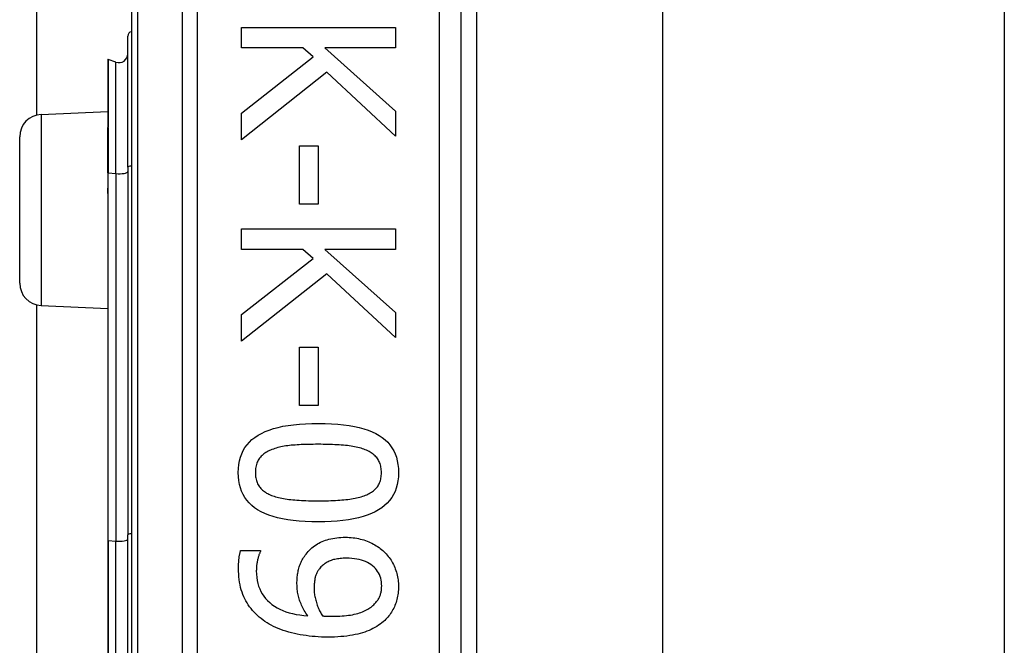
# Model space of a CAD drawing. Header units: inches. Extents: x 2.8 to 89.6, y 4.6 to 48.7.
# Tile 52 of 75: x 17.839 to 18.72, y 30.48 to 31.04. Entities that reach past the tile are written whole.
import ezdxf

# ---------------------------------------------------------------- set-up
doc = ezdxf.new("R2010")
doc.units = ezdxf.units.IN
doc.header["$MEASUREMENT"] = 0
doc.layers.add('Visible Edges(ANSI)', color=7, linetype='Continuous', lineweight=25)
doc.layers.add('Visible Tangent Edges(ANSI)', color=7, linetype='Continuous', lineweight=25)

msp = doc.modelspace()

# ---------------------------------------------------------------- linework, layer by layer
at = {"layer": 'Visible Edges(ANSI)'}
for p, q in [((17.85397, 30.95483), (17.85397, 33.95149)), ((17.93861, 31.46098), (17.93861, 29.57879)), ((18.23388, 29.76989), (18.23388, 31.26989)), ((18.24767, 31.14794), (18.24767, 29.89184)), ((18.41411, 31.13539), (18.41411, 29.90439)), ((18.72011, 31.13539), (18.72011, 29.90439)), ((18.03717, 31.03316), (18.17497, 31.03316)), ((18.03717, 31.01484), (18.03717, 31.03316)), ((18.17497, 31.03316), (18.17497, 31.01484)), ((17.93535, 30.90811), (17.93535, 31.02545)), ((18.09222, 31.01484), (18.03717, 31.01484)), ((18.10127, 31.0068), (18.09222, 31.01484)), ((18.11165, 31.01484), (18.17497, 30.95834)), ((18.17497, 31.01484), (18.11165, 31.01484)), ((17.91743, 31.0043), (17.91743, 30.9436)), ((17.92479, 31.00218), (17.91796, 31.00467)), ((18.03717, 30.95644), (18.10127, 31.0068)), ((18.11344, 30.99307), (18.03717, 30.93266)), ((18.17497, 30.93601), (18.11344, 30.99307)), ((18.17497, 30.95834), (18.17497, 30.93601)), ((17.85773, 30.95536), (17.91743, 30.95796)), ((18.03717, 30.93266), (18.03717, 30.95644)), ((17.91743, 30.9436), (17.91743, 30.94299)), ((17.91743, 30.90298), (17.91743, 30.94299)), ((17.83861, 30.8044), (17.83861, 30.93538)), ((18.0891, 30.9273), (18.10585, 30.9273)), ((18.0891, 30.87515), (18.0891, 30.9273)), ((18.10585, 30.9273), (18.10585, 30.87515)), ((17.93535, 30.90811), (17.93535, 30.57924)), ((17.91743, 30.90298), (17.91743, 30.89018)), ((17.91743, 30.89018), (17.91743, 30.88448)), ((17.91743, 30.88448), (17.91743, 30.57405)), ((18.10585, 30.87515), (18.0891, 30.87515)), ((18.03717, 30.85293), (18.17497, 30.85293)), ((18.03717, 30.83462), (18.03717, 30.85293)), ((18.17497, 30.85293), (18.17497, 30.83462)), ((18.09222, 30.83462), (18.03717, 30.83462)), ((18.03717, 30.77622), (18.10127, 30.82658)), ((18.10127, 30.82658), (18.09222, 30.83462)), ((18.11165, 30.83462), (18.17497, 30.77811)), ((18.17497, 30.83462), (18.11165, 30.83462)), ((18.11344, 30.81284), (18.03717, 30.75243)), ((18.17497, 30.75578), (18.11344, 30.81284)), ((17.85397, 30.25483), (17.85397, 30.78495)), ((17.85773, 30.78442), (17.91743, 30.78181)), ((18.03717, 30.75243), (18.03717, 30.77622)), ((18.17497, 30.77811), (18.17497, 30.75578)), ((18.0891, 30.74707), (18.10585, 30.74707)), ((18.0891, 30.69492), (18.0891, 30.74707)), ((18.10585, 30.74707), (18.10585, 30.69492)), ((18.10585, 30.69492), (18.0891, 30.69492)), ((17.93535, 30.46053), (17.93535, 30.57924)), ((17.91743, 30.57405), (17.91743, 30.46573)), ((18.03639, 30.56506), (18.05415, 30.56506)), ((18.05415, 30.56506), (18.05415, 30.56416))]:
    msp.add_line(p, q, dxfattribs=at)
at = {"layer": 'Visible Edges(ANSI)', "flags": 128}
for points in [[(18.03427, 30.63485), (18.03439, 30.63856), (18.03476, 30.6421), (18.03537, 30.64548), (18.03624, 30.64869), (18.03734, 30.65173), (18.03869, 30.6546), (18.04029, 30.6573), (18.04213, 30.65984), (18.04422, 30.6622), (18.04656, 30.6644), (18.04914, 30.66643), (18.05197, 30.66829), (18.05505, 30.66999), (18.05838, 30.67155), (18.06198, 30.67296), (18.06583, 30.67422), (18.06994, 30.67533), (18.07431, 30.67629), (18.07894, 30.6771), (18.08383, 30.67777), (18.08897, 30.67829), (18.09438, 30.67866), (18.10004, 30.67888), (18.10596, 30.67895)], [(18.10596, 30.67895), (18.11203, 30.67888), (18.11783, 30.67866), (18.12335, 30.67828), (18.12859, 30.67776), (18.13356, 30.67708), (18.13824, 30.67626), (18.14265, 30.67529), (18.14678, 30.67417), (18.15063, 30.67289), (18.1542, 30.67147), (18.15749, 30.6699), (18.16051, 30.66818), (18.16326, 30.6663), (18.16578, 30.66426), (18.16805, 30.66206), (18.17009, 30.65969), (18.17189, 30.65715), (18.17345, 30.65446), (18.17476, 30.6516), (18.17584, 30.64858), (18.17668, 30.64539), (18.17728, 30.64204), (18.17764, 30.63852), (18.17776, 30.63485)], [(18.10596, 30.6602), (18.10357, 30.66019), (18.10125, 30.66017), (18.099, 30.66014), (18.09681, 30.6601), (18.09469, 30.66004), (18.09264, 30.65997), (18.09066, 30.65989), (18.08874, 30.6598), (18.08688, 30.65969), (18.0851, 30.65957), (18.08338, 30.65944), (18.08173, 30.6593), (18.08012, 30.65914), (18.07855, 30.65895), (18.077, 30.65873), (18.07549, 30.65848), (18.074, 30.65821), (18.07254, 30.65791), (18.07111, 30.65758), (18.06972, 30.65722), (18.06835, 30.65683), (18.06701, 30.65642), (18.0657, 30.65598), (18.06442, 30.65551)], [(18.14794, 30.65539), (18.14675, 30.65585), (18.1455, 30.65627), (18.1442, 30.65668), (18.14284, 30.65706), (18.14144, 30.65741), (18.13999, 30.65774), (18.13848, 30.65804), (18.13693, 30.65832), (18.13532, 30.65858), (18.13366, 30.65881), (18.13195, 30.65901), (18.13019, 30.65919), (18.12838, 30.65935), (18.12654, 30.6595), (18.12465, 30.65963), (18.12273, 30.65975), (18.12077, 30.65985), (18.11877, 30.65994), (18.11673, 30.66002), (18.11466, 30.66008), (18.11254, 30.66013), (18.11038, 30.66017), (18.10819, 30.66019), (18.10596, 30.6602)], [(18.06442, 30.65551), (18.06325, 30.65504), (18.06213, 30.65455), (18.06105, 30.65402), (18.06002, 30.65346), (18.05903, 30.65287), (18.0581, 30.65225), (18.0572, 30.6516), (18.05635, 30.65091), (18.05555, 30.6502), (18.05479, 30.64945), (18.05408, 30.64867), (18.05342, 30.64786), (18.0528, 30.64701), (18.05224, 30.64611), (18.05173, 30.64518), (18.05128, 30.6442), (18.05088, 30.64318), (18.05053, 30.64212), (18.05024, 30.64101), (18.04999, 30.63987), (18.04981, 30.63868), (18.04967, 30.63744), (18.04959, 30.63617), (18.04957, 30.63485)], [(18.16246, 30.63485), (18.16244, 30.63611), (18.16236, 30.63734), (18.16223, 30.63853), (18.16206, 30.63968), (18.16183, 30.64079), (18.16155, 30.64187), (18.16123, 30.64291), (18.16085, 30.6439), (18.16042, 30.64487), (18.15994, 30.64579), (18.15941, 30.64667), (18.15883, 30.64752), (18.1582, 30.64833), (18.15752, 30.64912), (18.15679, 30.64988), (18.15601, 30.6506), (18.15518, 30.6513), (18.1543, 30.65197), (18.15336, 30.65262), (18.15238, 30.65323), (18.15135, 30.65381), (18.15026, 30.65437), (18.14913, 30.6549), (18.14794, 30.65539)], [(18.10607, 30.59085), (18.10003, 30.59093), (18.09426, 30.59115), (18.08876, 30.59152), (18.08354, 30.59205), (18.0786, 30.59272), (18.07392, 30.59354), (18.06952, 30.59452), (18.0654, 30.59564), (18.06155, 30.59691), (18.05797, 30.59833), (18.05466, 30.59991), (18.05163, 30.60163), (18.04886, 30.6035), (18.04633, 30.60554), (18.04404, 30.60774), (18.04199, 30.61011), (18.04018, 30.61263), (18.03861, 30.61532), (18.03728, 30.61817), (18.0362, 30.62118), (18.03535, 30.62435), (18.03475, 30.62769), (18.03439, 30.63119), (18.03427, 30.63485)], [(18.04957, 30.63485), (18.04959, 30.6336), (18.04967, 30.63239), (18.04979, 30.63121), (18.04997, 30.63008), (18.0502, 30.62897), (18.05047, 30.62791), (18.0508, 30.62688), (18.05118, 30.62589), (18.05161, 30.62493), (18.05209, 30.62401), (18.05262, 30.62313), (18.0532, 30.62228), (18.05383, 30.62147), (18.05451, 30.62069), (18.05524, 30.61994), (18.05602, 30.61921), (18.05685, 30.61852), (18.05773, 30.61786), (18.05866, 30.61723), (18.05965, 30.61663), (18.06068, 30.61606), (18.06176, 30.61551), (18.0629, 30.615), (18.06408, 30.61452)], [(18.17776, 30.63485), (18.17763, 30.63115), (18.17726, 30.62762), (18.17664, 30.62426), (18.17577, 30.62107), (18.17466, 30.61804), (18.17329, 30.61518), (18.17168, 30.61249), (18.16982, 30.60996), (18.16771, 30.6076), (18.16535, 30.6054), (18.16275, 30.60338), (18.15989, 30.60151), (18.15679, 30.59981), (18.15343, 30.59826), (18.14983, 30.59685), (18.14597, 30.59559), (18.14186, 30.59448), (18.1375, 30.59352), (18.13289, 30.5927), (18.12803, 30.59204), (18.12292, 30.59152), (18.11755, 30.59115), (18.11194, 30.59092), (18.10607, 30.59085)], [(18.14817, 30.61464), (18.14932, 30.61512), (18.15042, 30.61562), (18.15147, 30.61616), (18.15248, 30.61673), (18.15344, 30.61732), (18.15435, 30.61794), (18.15522, 30.6186), (18.15603, 30.61928), (18.1568, 30.61999), (18.15753, 30.62072), (18.1582, 30.62149), (18.15883, 30.62228), (18.15941, 30.62311), (18.15994, 30.62398), (18.16042, 30.62489), (18.16085, 30.62584), (18.16123, 30.62683), (18.16155, 30.62785), (18.16183, 30.62892), (18.16206, 30.63003), (18.16223, 30.63117), (18.16236, 30.63236), (18.16244, 30.63358), (18.16246, 30.63485)], [(18.06408, 30.61452), (18.06524, 30.61409), (18.06646, 30.61367), (18.06772, 30.61328), (18.06903, 30.61291), (18.0704, 30.61256), (18.07182, 30.61223), (18.07328, 30.61193), (18.0748, 30.61165), (18.07637, 30.61138), (18.07799, 30.61114), (18.07967, 30.61092), (18.08139, 30.61073), (18.08317, 30.61055), (18.08499, 30.61039), (18.08687, 30.61024), (18.0888, 30.61011), (18.09078, 30.60999), (18.09281, 30.60989), (18.09489, 30.6098), (18.09702, 30.60973), (18.09921, 30.60968), (18.10144, 30.60964), (18.10373, 30.60962), (18.10607, 30.60961)], [(18.10607, 30.60961), (18.10841, 30.60962), (18.11069, 30.60964), (18.11293, 30.60968), (18.11511, 30.60973), (18.11724, 30.6098), (18.11932, 30.60989), (18.12134, 30.60999), (18.12332, 30.61011), (18.12524, 30.61024), (18.12711, 30.61039), (18.12893, 30.61055), (18.13069, 30.61073), (18.13241, 30.61093), (18.13408, 30.61115), (18.1357, 30.61139), (18.13727, 30.61166), (18.1388, 30.61195), (18.14028, 30.61226), (18.14171, 30.6126), (18.1431, 30.61296), (18.14444, 30.61334), (18.14573, 30.61375), (18.14697, 30.61418), (18.14817, 30.61464)], [(18.09501, 30.56204), (18.09598, 30.56324), (18.097, 30.5644), (18.09805, 30.5655), (18.09914, 30.56656), (18.10027, 30.56756), (18.10145, 30.56852), (18.10267, 30.56942), (18.10392, 30.57028), (18.10522, 30.57109), (18.10656, 30.57184), (18.10794, 30.57255), (18.10936, 30.57321), (18.11083, 30.57381), (18.11235, 30.57437), (18.11391, 30.57487), (18.11552, 30.57532), (18.11719, 30.57571), (18.1189, 30.57606), (18.12066, 30.57635), (18.12247, 30.57658), (18.12432, 30.57677), (18.12623, 30.5769), (18.12819, 30.57698), (18.13019, 30.577)], [(18.13019, 30.577), (18.13194, 30.57698), (18.13368, 30.57691), (18.13538, 30.57679), (18.13706, 30.57662), (18.13872, 30.5764), (18.14035, 30.57614), (18.14196, 30.57583), (18.14354, 30.57547), (18.1451, 30.57506), (18.14663, 30.5746), (18.14814, 30.5741), (18.14962, 30.57354), (18.15107, 30.57295), (18.15249, 30.57232), (18.15388, 30.57165), (18.15523, 30.57095), (18.15654, 30.57021), (18.15783, 30.56944), (18.15907, 30.56863), (18.16029, 30.56779), (18.16147, 30.56691), (18.16262, 30.56599), (18.16373, 30.56504), (18.16481, 30.56405)], [(18.03449, 30.54942), (18.03449, 30.55004), (18.0345, 30.55067), (18.03452, 30.5513), (18.03454, 30.55194), (18.03456, 30.55258), (18.03459, 30.55323), (18.03462, 30.55389), (18.03467, 30.55456), (18.03471, 30.55523), (18.03476, 30.55591), (18.03482, 30.5566), (18.03488, 30.5573), (18.03495, 30.55799), (18.03503, 30.55867), (18.03512, 30.55935), (18.03522, 30.56002), (18.03533, 30.56068), (18.03546, 30.56133), (18.03559, 30.56197), (18.03573, 30.56261), (18.03588, 30.56323), (18.03604, 30.56385), (18.03621, 30.56446), (18.03639, 30.56506)], [(18.05415, 30.56416), (18.05392, 30.56375), (18.0537, 30.56331), (18.05349, 30.56283), (18.05327, 30.56231), (18.05306, 30.56176), (18.05285, 30.56118), (18.05264, 30.56055), (18.05243, 30.55989), (18.05223, 30.5592), (18.05203, 30.55847), (18.05183, 30.55771), (18.05163, 30.5569), (18.05145, 30.55608), (18.05127, 30.55526), (18.05112, 30.55444), (18.05098, 30.55362), (18.05086, 30.55279), (18.05075, 30.55196), (18.05066, 30.55113), (18.05059, 30.5503), (18.05053, 30.54947), (18.05049, 30.54864), (18.05047, 30.5478), (18.05046, 30.54697)], [(18.08686, 30.53546), (18.08687, 30.53672), (18.08691, 30.53796), (18.08697, 30.53918), (18.08705, 30.54038), (18.08715, 30.54157), (18.08728, 30.54274), (18.08743, 30.54389), (18.08761, 30.54502), (18.08781, 30.54613), (18.08803, 30.54723), (18.08827, 30.54831), (18.08854, 30.54937), (18.08884, 30.55042), (18.08918, 30.55147), (18.08957, 30.55253), (18.09, 30.55358), (18.09048, 30.55463), (18.09099, 30.55569), (18.09156, 30.55675), (18.09216, 30.5578), (18.09281, 30.55886), (18.0935, 30.55992), (18.09424, 30.56098), (18.09501, 30.56204)], [(18.16481, 30.56405), (18.16581, 30.56308), (18.16678, 30.56208), (18.16771, 30.56104), (18.1686, 30.55996), (18.16945, 30.55885), (18.17026, 30.5577), (18.17104, 30.55651), (18.17178, 30.55529), (18.17248, 30.55403), (18.17314, 30.55274), (18.17377, 30.55141), (18.17435, 30.55004), (18.1749, 30.54865), (18.17539, 30.54726), (18.17584, 30.54587), (18.17625, 30.54447), (18.1766, 30.54308), (18.17691, 30.54168), (18.17717, 30.54027), (18.17738, 30.53887), (18.17755, 30.53746), (18.17766, 30.53606), (18.17774, 30.53464), (18.17776, 30.53323)], [(18.13097, 30.55824), (18.12954, 30.55823), (18.12815, 30.55818), (18.12681, 30.5581), (18.12551, 30.558), (18.12425, 30.55786), (18.12303, 30.55769), (18.12185, 30.55748), (18.12072, 30.55725), (18.11963, 30.55699), (18.11859, 30.55669), (18.11758, 30.55637), (18.11662, 30.55601), (18.11569, 30.55562), (18.11479, 30.55519), (18.1139, 30.55473), (18.11304, 30.55422), (18.1122, 30.55368), (18.11139, 30.55311), (18.11059, 30.55249), (18.10982, 30.55184), (18.10907, 30.55115), (18.10835, 30.55043), (18.10764, 30.54966), (18.10696, 30.54886)], [(18.16268, 30.53334), (18.16263, 30.53521), (18.16246, 30.53701), (18.16217, 30.53875), (18.16178, 30.54042), (18.16127, 30.54203), (18.16065, 30.54357), (18.15991, 30.54505), (18.15906, 30.54647), (18.1581, 30.54782), (18.15702, 30.54911), (18.15583, 30.55033), (18.15453, 30.55149), (18.15312, 30.55257), (18.15161, 30.55355), (18.15, 30.55444), (18.14829, 30.55524), (18.14648, 30.55595), (18.14457, 30.55656), (18.14255, 30.55707), (18.14044, 30.55749), (18.13822, 30.55782), (18.13591, 30.55806), (18.13349, 30.5582), (18.13097, 30.55824)], [(18.05649, 30.50286), (18.05474, 30.5042), (18.05306, 30.50559), (18.05145, 30.50702), (18.04991, 30.5085), (18.04844, 30.51003), (18.04704, 30.5116), (18.04571, 30.51321), (18.04445, 30.51487), (18.04327, 30.51657), (18.04215, 30.51832), (18.04111, 30.52011), (18.04013, 30.52195), (18.03923, 30.52385), (18.03841, 30.52582), (18.03766, 30.52786), (18.037, 30.52997), (18.03641, 30.53215), (18.0359, 30.5344), (18.03547, 30.53673), (18.03512, 30.53912), (18.03484, 30.54159), (18.03465, 30.54413), (18.03453, 30.54674), (18.03449, 30.54942)], [(18.05046, 30.54697), (18.05054, 30.54401), (18.05079, 30.54115), (18.05121, 30.53841), (18.05179, 30.53577), (18.05253, 30.53324), (18.05345, 30.53082), (18.05453, 30.5285), (18.05577, 30.5263), (18.05718, 30.5242), (18.05876, 30.52221), (18.0605, 30.52032), (18.06241, 30.51855), (18.06447, 30.51689), (18.06667, 30.51535), (18.06902, 30.51394), (18.0715, 30.51265), (18.07413, 30.51148), (18.0769, 30.51044), (18.07981, 30.50952), (18.08286, 30.50872), (18.08605, 30.50805), (18.08938, 30.5075), (18.09285, 30.50707), (18.09647, 30.50677)], [(18.10696, 30.54886), (18.10649, 30.54826), (18.10605, 30.54765), (18.10563, 30.54703), (18.10524, 30.54639), (18.10488, 30.54574), (18.10455, 30.54508), (18.10424, 30.54441), (18.10396, 30.54373), (18.10371, 30.54303), (18.10348, 30.54233), (18.10328, 30.54161), (18.10311, 30.54088), (18.10296, 30.54014), (18.10282, 30.53939), (18.1027, 30.53863), (18.10258, 30.53786), (18.10248, 30.53708), (18.1024, 30.53629), (18.10233, 30.53549), (18.10227, 30.53468), (18.10222, 30.53386), (18.10219, 30.53303), (18.10217, 30.53218), (18.10216, 30.53133)], [(18.09647, 30.50677), (18.09565, 30.50799), (18.09487, 30.5092), (18.09412, 30.51041), (18.09342, 30.51161), (18.09275, 30.51279), (18.09213, 30.51397), (18.09153, 30.51514), (18.09098, 30.5163), (18.09047, 30.51744), (18.08999, 30.51858), (18.08955, 30.51972), (18.08915, 30.52084), (18.08879, 30.52196), (18.08845, 30.5231), (18.08815, 30.52426), (18.08788, 30.52544), (18.08764, 30.52663), (18.08744, 30.52784), (18.08726, 30.52907), (18.08712, 30.53032), (18.08701, 30.53158), (18.08693, 30.53286), (18.08688, 30.53415), (18.08686, 30.53546)], [(18.10216, 30.53133), (18.10218, 30.53034), (18.10222, 30.52934), (18.10229, 30.52832), (18.10239, 30.52729), (18.10252, 30.52625), (18.10268, 30.52519), (18.10286, 30.52412), (18.10308, 30.52305), (18.10332, 30.52195), (18.1036, 30.52085), (18.1039, 30.51973), (18.10423, 30.5186), (18.10458, 30.51748), (18.10495, 30.51638), (18.10535, 30.5153), (18.10576, 30.51425), (18.10619, 30.51322), (18.10664, 30.51221), (18.10711, 30.51123), (18.1076, 30.51027), (18.10811, 30.50933), (18.10864, 30.50841), (18.10919, 30.50752), (18.10975, 30.50665)], [(18.15487, 30.51603), (18.15559, 30.51671), (18.15628, 30.51738), (18.15693, 30.51806), (18.15753, 30.51873), (18.1581, 30.51941), (18.15864, 30.5201), (18.15913, 30.52078), (18.15958, 30.52147), (18.16, 30.52216), (18.16037, 30.52285), (18.16071, 30.52355), (18.16101, 30.52424), (18.16128, 30.52495), (18.16152, 30.52566), (18.16174, 30.52638), (18.16194, 30.52711), (18.16211, 30.52786), (18.16227, 30.52861), (18.16239, 30.52937), (18.1625, 30.53015), (18.16258, 30.53093), (18.16264, 30.53173), (18.16267, 30.53253), (18.16268, 30.53334)], [(18.17776, 30.53323), (18.17774, 30.53166), (18.17767, 30.53012), (18.17756, 30.5286), (18.17741, 30.5271), (18.17721, 30.52563), (18.17696, 30.52419), (18.17668, 30.52277), (18.17634, 30.52137), (18.17597, 30.52), (18.17555, 30.51865), (18.17508, 30.51733), (18.17458, 30.51603), (18.17403, 30.51476), (18.17344, 30.51352), (18.17281, 30.51231), (18.17214, 30.51112), (18.17143, 30.50996), (18.17068, 30.50883), (18.16989, 30.50773), (18.16907, 30.50665), (18.1682, 30.50561), (18.16729, 30.50459), (18.16635, 30.5036), (18.16536, 30.50264)], [(18.11846, 30.50632), (18.12076, 30.50634), (18.12297, 30.50639), (18.12512, 30.50648), (18.1272, 30.50661), (18.1292, 30.50677), (18.13114, 30.50696), (18.133, 30.50719), (18.13479, 30.50746), (18.13651, 30.50776), (18.13816, 30.5081), (18.13974, 30.50848), (18.14124, 30.50889), (18.14269, 30.50933), (18.14407, 30.5098), (18.1454, 30.5103), (18.14668, 30.51082), (18.1479, 30.51138), (18.14906, 30.51196), (18.15017, 30.51257), (18.15122, 30.51321), (18.15222, 30.51387), (18.15316, 30.51456), (18.15404, 30.51529), (18.15487, 30.51603)], [(18.11433, 30.48767), (18.1115, 30.4877), (18.10869, 30.48778), (18.1059, 30.48791), (18.10314, 30.4881), (18.10041, 30.48834), (18.09769, 30.48863), (18.09501, 30.48898), (18.09235, 30.48938), (18.08971, 30.48984), (18.0871, 30.49035), (18.08451, 30.49091), (18.08195, 30.49152), (18.07944, 30.49219), (18.07699, 30.49291), (18.07462, 30.49368), (18.07232, 30.4945), (18.07009, 30.49536), (18.06794, 30.49628), (18.06585, 30.49725), (18.06384, 30.49827), (18.06189, 30.49934), (18.06002, 30.50047), (18.05822, 30.50164), (18.05649, 30.50286)], [(18.10975, 30.50665), (18.10998, 30.50664), (18.11023, 30.50662), (18.11048, 30.5066), (18.11075, 30.50658), (18.11104, 30.50656), (18.11133, 30.50654), (18.11164, 30.50652), (18.11196, 30.50651), (18.1123, 30.50649), (18.11265, 30.50647), (18.11301, 30.50645), (18.11338, 30.50643), (18.11377, 30.50641), (18.11416, 30.5064), (18.11456, 30.50638), (18.11497, 30.50637), (18.11538, 30.50636), (18.1158, 30.50635), (18.11623, 30.50634), (18.11666, 30.50633), (18.1171, 30.50633), (18.11755, 30.50632), (18.118, 30.50632), (18.11846, 30.50632)], [(18.16536, 30.50264), (18.16407, 30.50147), (18.1627, 30.50034), (18.16127, 30.49926), (18.15978, 30.49823), (18.15822, 30.49724), (18.1566, 30.4963), (18.15491, 30.4954), (18.15316, 30.49455), (18.15134, 30.49374), (18.14945, 30.49297), (18.1475, 30.49225), (18.14549, 30.49158), (18.14339, 30.49096), (18.14121, 30.49039), (18.13893, 30.48987), (18.13657, 30.48941), (18.13411, 30.489), (18.13156, 30.48865), (18.12892, 30.48835), (18.12618, 30.48811), (18.12336, 30.48792), (18.12044, 30.48778), (18.11743, 30.4877), (18.11433, 30.48767)]]:
    msp.add_lwpolyline(points, dxfattribs=at)
at = {"layer": 'Visible Edges(ANSI)'}
for centre, radius, start, end in [((17.93929, 31.02545), 0.00394, 100.02047, 180), ((17.91783, 31.0043), 0.000394, 70, 180), ((17.92748, 31.00958), 0.00787, 250, 0), ((17.85861, 30.93538), 0.02, 92.5, 180), ((17.85861, 30.8044), 0.02, 180, 267.5)]:
    msp.add_arc(centre, radius, start, end, dxfattribs=at)
at = {"layer": 'Visible Tangent Edges(ANSI)'}
for p, q in [((17.94437, 29.57879), (17.94437, 31.46098)), ((17.98402, 31.26989), (17.98402, 29.76989)), ((17.99794, 29.76989), (17.99794, 31.26989)), ((18.2142, 31.26989), (18.2142, 29.76989)), ((17.91796, 31.00467), (17.91796, 30.94381)), ((17.92479, 30.90239), (17.92479, 31.00218)), ((17.85773, 30.95536), (17.85773, 30.78442)), ((17.9177, 30.94309), (17.9177, 30.90303)), ((17.9177, 30.89022), (17.9177, 30.90303)), ((17.9177, 30.90303), (17.92479, 30.90239)), ((17.92479, 30.90239), (17.92479, 30.57353)), ((17.91796, 30.57414), (17.91796, 30.88457)), ((17.91796, 30.57414), (17.91796, 30.46564)), ((17.91796, 30.57414), (17.92479, 30.57353)), ((17.92479, 30.46625), (17.92479, 30.57353))]:
    msp.add_line(p, q, dxfattribs=at)
at = {"layer": 'Visible Tangent Edges(ANSI)', "flags": 128}
for points in [[(17.9177, 30.94309), (17.91768, 30.94314), (17.91766, 30.94318), (17.91765, 30.94321), (17.91763, 30.94325), (17.91762, 30.94328), (17.9176, 30.94331), (17.91758, 30.94334), (17.91757, 30.94337), (17.91755, 30.94339), (17.91754, 30.94342), (17.91753, 30.94344), (17.91751, 30.94345), (17.9175, 30.94347), (17.91749, 30.94349), (17.91748, 30.9435), (17.91747, 30.94352), (17.91746, 30.94353), (17.91746, 30.94354), (17.91745, 30.94355), (17.91744, 30.94356), (17.91744, 30.94357), (17.91744, 30.94358), (17.91743, 30.94359), (17.91743, 30.9436)], [(17.9177, 30.94309), (17.91772, 30.94312), (17.91774, 30.94314), (17.91775, 30.94317), (17.91777, 30.94319), (17.91779, 30.94322), (17.91781, 30.94325), (17.91782, 30.94328), (17.91784, 30.9433), (17.91785, 30.94333), (17.91786, 30.94336), (17.91788, 30.94339), (17.91789, 30.94342), (17.9179, 30.94345), (17.91791, 30.94348), (17.91792, 30.94351), (17.91793, 30.94354), (17.91794, 30.94358), (17.91794, 30.94361), (17.91795, 30.94364), (17.91795, 30.94367), (17.91796, 30.94371), (17.91796, 30.94374), (17.91796, 30.94377), (17.91796, 30.94381)], [(17.91743, 30.88448), (17.91743, 30.88472), (17.91744, 30.88496), (17.91744, 30.8852), (17.91745, 30.88544), (17.91745, 30.88569), (17.91746, 30.88593), (17.91747, 30.88617), (17.91748, 30.88641), (17.91749, 30.88665), (17.9175, 30.88689), (17.91752, 30.88713), (17.91753, 30.88737), (17.91754, 30.88761), (17.91755, 30.88785), (17.91757, 30.88809), (17.91758, 30.88833), (17.9176, 30.88857), (17.91761, 30.8888), (17.91762, 30.88904), (17.91764, 30.88928), (17.91765, 30.88951), (17.91767, 30.88975), (17.91768, 30.88999), (17.9177, 30.89022)], [(17.91796, 30.88457), (17.91796, 30.8848), (17.91796, 30.88504), (17.91796, 30.88527), (17.91795, 30.88551), (17.91794, 30.88574), (17.91794, 30.88598), (17.91793, 30.88621), (17.91792, 30.88645), (17.91791, 30.88668), (17.91789, 30.88692), (17.91788, 30.88716), (17.91787, 30.88739), (17.91786, 30.88763), (17.91784, 30.88786), (17.91783, 30.8881), (17.91781, 30.88833), (17.9178, 30.88857), (17.91779, 30.88881), (17.91777, 30.88904), (17.91776, 30.88928), (17.91774, 30.88951), (17.91773, 30.88975), (17.91771, 30.88999), (17.9177, 30.89022)]]:
    msp.add_lwpolyline(points, dxfattribs=at)
at = {"layer": 'Visible Tangent Edges(ANSI)'}
for centre, major_axis, ratio, start_param in [((17.91783, 30.9436), (-0.000394, 0), 0.548442, 4.363323), ((17.91763, 30.94299), (-0.000197, 0), 0.542742, 4.363323), ((17.93929, 30.90811), (-0.00394, 0), 0.245714, 4.887279), ((17.91763, 30.90298), (-0.000197, 0), 0.245714, 4.363323), ((17.92748, 30.90421), (0.00787, 0), 0.245714, 4.363323), ((17.91763, 30.89018), (-0.000197, 0), 0.245714, 4.363323), ((17.91783, 30.88448), (-0.000394, 0), 0.245714, 4.363323), ((17.93929, 30.57924), (-0.00394, 0), 0.245714, 4.887279), ((17.91783, 30.57405), (-0.000394, 0), 0.245714, 4.363323), ((17.92748, 30.57534), (0.00787, 0), 0.245714, 4.363323)]:
    msp.add_ellipse(centre, major_axis=major_axis, ratio=ratio, start_param=start_param, end_param=6.283185, dxfattribs=at)

doc.saveas('drawing.dxf')
